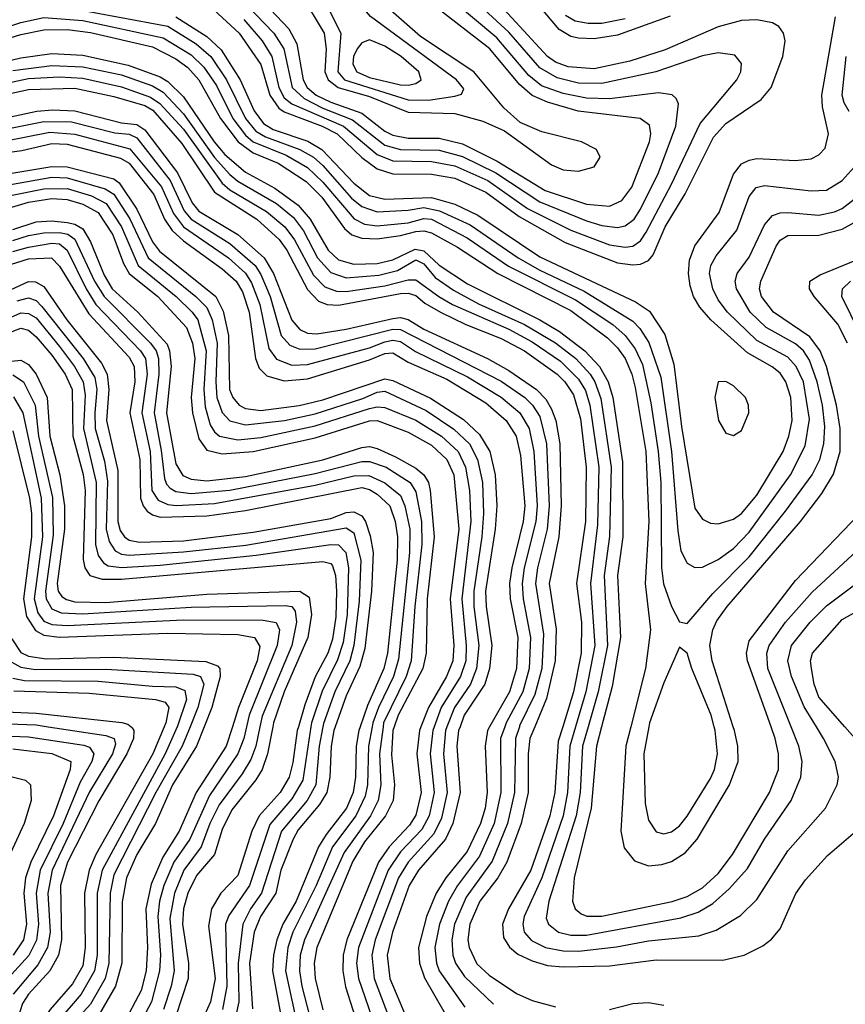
# Model space of a CAD drawing. Header units: inches. Extents: x 990535 to 1117859, y 769386 to 892122.
# Tile 57 of 256: x 1000767 to 1002898, y 869284 to 871825. Entities that reach past the tile are written whole.
import ezdxf

# ---------------------------------------------------------------- set-up
doc = ezdxf.new("R2010")
doc.units = ezdxf.units.IN
doc.header["$MEASUREMENT"] = 0
doc.layers.add('B0806', color=7, linetype='Continuous')
doc.layers.add('B0807', color=7, linetype='Continuous')

msp = doc.modelspace()

# ---------------------------------------------------------------- linework, layer by layer
at = {"layer": 'B0806', "color": 5}
for points, elevation in [([(1001207.2, 870000), (1001187, 869950), (1001118.7, 869830), (1001010, 869617.6), (1001000.5, 869570), (1000997.7, 869390), (1000987.7, 869350), (1000950, 869283.7), (1000895.7, 869224.3), (1000879.5, 869200.5), (1000869.1, 869170), (1000851, 869070), (1000810.7, 868970), (1000796.5, 868890), (1000770, 868837.6), (1000710, 868760.5)], 3160), ([(1001243.2, 870000), (1001223.5, 869950), (1001161.8, 869850), (1001117.6, 869750), (1001070, 869669.9), (1001042.6, 869610), (1001032, 869548), (1001030.5, 869390), (1001015, 869330), (1000970, 869252.8), (1000920.2, 869199.8), (1000905, 869175), (1000883.7, 869070), (1000850.2, 868990), (1000835, 868910), (1000822.7, 868870), (1000790, 868811.8), (1000741.2, 868750)], 3180), ([(1001054.6, 870000), (1001057.5, 869997.5), (1001061.6, 869990), (1001061.4, 869970), (1001044.2, 869930), (1000971.4, 869808.6), (1000890.3, 869650), (1000872.7, 869590), (1000875.6, 869450), (1000867.6, 869410), (1000845.5, 869370), (1000790.3, 869309.7), (1000774.5, 869285.5), (1000750.3, 869210)], 3080), ([(1000840.8, 870000), (1000990, 869977.2), (1001011.5, 869970), (1001014.6, 869954.6), (1001006.7, 869930), (1000947.9, 869832.1), (1000851.4, 869630), (1000840.1, 869570), (1000845.8, 869470), (1000838.7, 869430), (1000814.4, 869385.6), (1000750.5, 869309.5)], 3060), ([(1001316.3, 870000), (1001300.1, 869950), (1001222.6, 869830), (1001178.9, 869730), (1001136.7, 869663.3), (1001106.5, 869593.5), (1001093.2, 869530), (1001097.1, 869430), (1001093.4, 869370), (1001080.9, 869319.1), (1001033.8, 869230), (1000961.3, 869138.7), (1000941.1, 869050), (1000912.5, 868970), (1000904.4, 868910), (1000892.3, 868870), (1000858, 868802), (1000794.8, 868710), (1000781.7, 868678.3), (1000752.5, 868567.5)], 3220), ([(1001352.3, 870000), (1001345.4, 869970), (1001330.6, 869930), (1001257.2, 869822.8), (1001206.2, 869710), (1001165, 869650), (1001139.5, 869590), (1001128.1, 869550), (1001123.6, 869510), (1001130.7, 869410), (1001128.2, 869370), (1001107.3, 869290), (1001075.4, 869230), (1000995.4, 869124.6), (1000952.3, 868990), (1000941.4, 868910), (1000930.4, 868870), (1000897, 868803), (1000825.8, 868694.2), (1000808.1, 868651.9), (1000781.9, 868550), (1000753.3, 868370)], 3240), ([(1001140.4, 870000), (1001110.7, 869930), (1000963.5, 869670), (1000946.4, 869630), (1000934.6, 869570), (1000936.7, 869430), (1000930, 869382.8), (1000903.2, 869336.8), (1000846, 869270), (1000823.8, 869236.2), (1000813.6, 869206.4), (1000792.8, 869090), (1000754.6, 869010)], 3120), ([(1001173.7, 870000), (1001142.8, 869930), (1000980, 869630), (1000966.9, 869570), (1000967.2, 869410), (1000960.6, 869370), (1000926, 869310), (1000863, 869237), (1000848.3, 869211.7), (1000824.2, 869090), (1000782, 868990), (1000772.6, 868927.4), (1000761.8, 868890)], 3140), ([(1001387.2, 870000), (1001376.6, 869950), (1001364.2, 869915.8), (1001341.8, 869878.2), (1001282, 869798), (1001257.9, 869750), (1001235.9, 869690), (1001191.2, 869630), (1001166.6, 869570), (1001154.8, 869505.2), (1001166.4, 869370), (1001158.5, 869330), (1001138.8, 869270)], 3260), ([(1001420.5, 870000), (1001407.2, 869930), (1001392.9, 869890), (1001376.7, 869863.3), (1001314.5, 869785.5), (1001290, 869734.5), (1001269.8, 869670), (1001223.8, 869616.2), (1001201.2, 869570), (1001189.9, 869530), (1001187.1, 869490), (1001202.6, 869390), (1001202.3, 869350), (1001169.1, 869250)], 3280), ([(1001486.5, 870000), (1001483.6, 869990), (1001472.7, 869907.3), (1001462.5, 869870), (1001439.2, 869830), (1001385.7, 869770), (1001366.6, 869730), (1001330, 869616), (1001286.5, 869570), (1001262.2, 869530), (1001255, 869485), (1001271.9, 869350), (1001259.8, 869290), (1001213.1, 869186.9)], 3320), ([(1001519.1, 870000), (1001498.1, 869861.9), (1001470, 869813.9), (1001412.7, 869747.3), (1001360.8, 869590), (1001307.3, 869512.7), (1001298.5, 869490), (1001302, 869330), (1001290.6, 869270)], 3340), ([(1001550.1, 870000), (1001540.3, 869950), (1001531.6, 869850), (1001509, 869810), (1001443.2, 869730), (1001391, 869570), (1001363, 869530), (1001343.2, 869490), (1001330.8, 869390), (1001333.2, 869290), (1001325.1, 869254.9)], 3360), ([(1001581.9, 870000), (1001578.4, 869990), (1001571.1, 869950), (1001568.1, 869870), (1001559.8, 869830), (1001541.1, 869798.9), (1001486.4, 869733.6), (1001472.8, 869710), (1001441.7, 869630), (1001428.1, 869570), (1001388.9, 869510), (1001372.3, 869470), (1001360.3, 869390), (1001368, 869272)], 3380), ([(1001646.2, 870000), (1001642.8, 869990), (1001635.4, 869950), (1001634.3, 869870), (1001628.2, 869830), (1001610.6, 869789.4), (1001558, 869722), (1001538.9, 869690), (1001480.9, 869550), (1001446.5, 869490), (1001431, 869450), (1001422.3, 869410), (1001420.2, 869370), (1001442.1, 869250)], 3420), ([(1001676.9, 870000), (1001667.3, 869950), (1001665.3, 869850), (1001659.3, 869820.7), (1001634.7, 869770), (1001574.9, 869690), (1001532.4, 869590), (1001472.1, 869470), (1001459.1, 869430), (1001453.4, 869370), (1001478.8, 869250)], 3440), ([(1001705.1, 870000), (1001696.4, 869930), (1001699, 869850), (1001692.7, 869810), (1001672.7, 869770), (1001604.4, 869675.6), (1001502, 869450), (1001491.2, 869410), (1001489.5, 869370), (1001495.1, 869330), (1001515.9, 869250)], 3460), ([(1001734, 870000), (1001730.5, 869990), (1001727.3, 869927.3), (1001734.4, 869850), (1001731.3, 869810), (1001711.8, 869770), (1001657.2, 869702.8), (1001626.8, 869653.2), (1001534, 869430), (1001527.4, 869390), (1001529.8, 869350.2), (1001550, 869269.3)], 3480), ([(1001803, 870000), (1001799.2, 869990), (1001792.3, 869930), (1001803.6, 869830), (1001790, 869771.3), (1001773.7, 869746.3), (1001720.7, 869690), (1001693.3, 869650), (1001611.8, 869450), (1001602, 869410), (1001601.1, 869370), (1001608.5, 869328.5), (1001633.1, 869250)], 3520), ([(1001836.9, 870000), (1001833.3, 869990), (1001826.6, 869930), (1001837.3, 869830), (1001824.3, 869770), (1001805.1, 869734.9), (1001750, 869677.2), (1001718.3, 869630), (1001641.9, 869430), (1001636.8, 869390), (1001641.8, 869350), (1001676.6, 869250)], 3540), ([(1001870, 870000), (1001866.2, 869990), (1001861, 869930), (1001870.7, 869830), (1001855.9, 869764.1), (1001836.4, 869723.6), (1001770, 869650.5), (1001745, 869610), (1001685.2, 869450), (1001676.1, 869410), (1001681.8, 869350), (1001720.4, 869250)], 3560), ([(1001903.8, 870000), (1001900.2, 869990), (1001895.5, 869950), (1001904.4, 869830), (1001885, 869750), (1001866.1, 869710), (1001796.4, 869630), (1001772.5, 869590), (1001729.5, 869469.5), (1001715.6, 869410), (1001723, 869350), (1001764.9, 869250)], 3580), ([(1001980.3, 870000), (1001974.6, 869990), (1001968.9, 869950), (1001974.2, 869830), (1001968.8, 869790), (1001956.8, 869750), (1001922.3, 869677.7), (1001867.6, 869610), (1001842, 869570), (1001816.9, 869510), (1001796.8, 869430), (1001799.1, 869390), (1001811.9, 869351.9), (1001884.9, 869224.9)], 3620), ([(1002019.2, 870000), (1002008.7, 869970), (1002009, 869830), (1001991.6, 869750), (1001954, 869666), (1001896.9, 869590), (1001874.1, 869550), (1001850.6, 869490), (1001838.6, 869430), (1001842.9, 869390), (1001850.3, 869370), (1001916.2, 869276.2)], 3640), ([(1002056.9, 870000), (1002046.6, 869970), (1002044.3, 869830), (1002026.2, 869750), (1001986.8, 869653.2), (1001920, 869560), (1001889.5, 869490), (1001882.3, 869450), (1001884.9, 869410), (1001891.9, 869390), (1001915.1, 869355.1), (1001990, 869283.5)], 3660), ([(1002097, 870000), (1002084.4, 869970), (1002079.4, 869930), (1002079.9, 869830), (1002061.8, 869750), (1002024.9, 869650), (1002001.4, 869610), (1001954.9, 869550), (1001928.9, 869490), (1001924.3, 869450), (1001927.1, 869430), (1001947.6, 869387.6), (1001978.7, 869358.7), (1002050, 869311.6), (1002090, 869293.6), (1002150, 869277)], 3680), ([(1002168.8, 870000), (1002157.2, 869962.8), (1002148.1, 869830), (1002135.7, 869770), (1002087, 869630), (1002028.7, 869530), (1002013.6, 869490), (1002016.4, 869456.4), (1002031.1, 869431.1), (1002053.1, 869413.1), (1002090, 869395.5), (1002130, 869384), (1002170, 869379.9), (1002290, 869383), (1002410, 869398.5), (1002582.1, 869397.9), (1002637.4, 869410), (1002685.5, 869434.5), (1002707.9, 869452.1), (1002730, 869478.6), (1002770.3, 869569.7), (1002795.3, 869604.8), (1002852.5, 869667.5), (1002948.6, 869750)], 3720), ([(1002201.8, 870000), (1002186.9, 869950), (1002181.5, 869830), (1002169.9, 869770), (1002115.2, 869610), (1002069, 869510), (1002066.1, 869490), (1002069.7, 869470), (1002087.9, 869447.9), (1002124.4, 869430), (1002170, 869421.7), (1002210, 869421), (1002308, 869432), (1002390, 869447.1), (1002520, 869460), (1002564.9, 869475.1), (1002627.4, 869512.6), (1002670, 869554.3), (1002750, 869679.3), (1002847.5, 869790), (1002877.2, 869850), (1002880.5, 869870), (1002872.3, 869910), (1002842.3, 869970), (1002823.7, 870000)], 3740), ([(1002234.6, 870000), (1002220.1, 869950), (1002214.2, 869830), (1002204, 869770), (1002132.8, 869550), (1002126.3, 869506.3), (1002132.2, 869490), (1002157.7, 869470), (1002190, 869461.8), (1002230, 869461.8), (1002473.6, 869506.4), (1002518.4, 869521.6), (1002556.3, 869543.7), (1002598.8, 869581.2), (1002645.6, 869634.4), (1002690, 869710.1), (1002758.7, 869810), (1002783.1, 869870), (1002786.5, 869910), (1002778.1, 869950), (1002758.3, 870000)], 3760), ([(1002269.1, 870000), (1002255.9, 869950), (1002242.4, 869790), (1002198.8, 869610), (1002194.2, 869550), (1002200.7, 869530), (1002216.8, 869516.8), (1002231.2, 869511.2), (1002270, 869510.7), (1002451.1, 869548.9), (1002490, 869561.8), (1002530, 869584.3), (1002570, 869621.1), (1002606.8, 869670), (1002702.8, 869830), (1002725.7, 869890), (1002726.2, 869930), (1002717.4, 869970), (1002706.6, 870000)], 3780), ([(1002344.5, 870000), (1002331.8, 869950), (1002318.6, 869730), (1002327.1, 869687.1), (1002353.8, 869653.8), (1002390, 869641.3), (1002424.3, 869644.3), (1002450, 869652), (1002485.2, 869674.8), (1002515.7, 869710), (1002599.4, 869850), (1002621.5, 869910), (1002620.8, 869950), (1002612, 869990), (1002608.8, 870000)], 3820), ([(1002391.3, 870000), (1002377.9, 869930), (1002381.9, 869801.9), (1002390, 869758.7), (1002410, 869728.8), (1002430, 869723.8), (1002450, 869728.6), (1002470, 869744.3), (1002490, 869769.1), (1002550, 869866.2), (1002561, 869890), (1002568.5, 869930), (1002562.7, 869990), (1002560, 870000)], 3840), ([(1002930, 869963.1), (1002897.3, 870000)], 3720), ([(1000678.4, 869978.4), (1000790, 869973.9), (1000932.5, 869952.5), (1000947.4, 869947.4), (1000958.7, 869930), (1000953.5, 869910), (1000923.1, 869856.9), (1000879.5, 869750), (1000820.1, 869630), (1000809.4, 869570), (1000815.5, 869490), (1000810.9, 869449.1), (1000790.6, 869409.4), (1000736.3, 869350)], 3040), ([(1000750, 869943.2), (1000850, 869931.1), (1000899.2, 869910), (1000897.4, 869890), (1000854.9, 869770), (1000795.7, 869650), (1000782.6, 869610), (1000778.2, 869570), (1000784.8, 869490), (1000776.9, 869450), (1000750.2, 869410)], 3020), ([(1000734.5, 869874.5), (1000782.2, 869862.2), (1000794.8, 869850), (1000796.5, 869810), (1000778.5, 869750), (1000713.4, 869610)], 2980), ([(1002290, 869269.8), (1002350, 869285.3), (1002390, 869288.6), (1002430, 869281)], 3680)]:
    msp.add_lwpolyline(points, dxfattribs=dict(at, elevation=elevation))
at = {"layer": 'B0807', "color": 5}
for points, elevation in [([(1001337.5, 872042.2), (1001355.1, 872035.1), (1001438.9, 871990), (1001543.6, 871943.6), (1001549.6, 871929.6), (1001555.5, 871870), (1001596, 871790), (1001588.8, 871690), (1001605.5, 871670), (1001770, 871618.4), (1001822.6, 871617.4), (1001890, 871627.3), (1001907.6, 871632.4), (1001913.5, 871646.5), (1001895.1, 871670), (1001672.7, 871832.7), (1001610, 871906.7), (1001561.6, 871941.6), (1001562.9, 872017.1), (1001556.1, 872110), (1001550.3, 872132.9)], 4040), ([(1002446, 871834), (1002310, 871785.1), (1002250, 871775.8), (1002210, 871777.2), (1002190, 871781.7), (1002159.8, 871799.8), (1002010, 871978.2)], 3880), ([(1001268.5, 871850), (1001333.7, 871790), (1001389.5, 871709.5), (1001412.7, 871630), (1001436.3, 871596.3), (1001450, 871586.7), (1001547.8, 871550), (1001586.6, 871530), (1001650, 871469), (1001690, 871440), (1001730, 871426.6), (1001830, 871425.9), (1001890, 871415.6), (1001970, 871380), (1002056.8, 871316.8), (1002175.1, 871250), (1002310, 871197.7), (1002350, 871192.1), (1002370, 871194.1), (1002390, 871203.2), (1002402.1, 871217.9), (1002433.4, 871290), (1002485, 871375), (1002558.4, 871521.6), (1002590, 871557), (1002681.4, 871618.6), (1002706.7, 871650), (1002737.3, 871730), (1002742.9, 871770), (1002739, 871790), (1002727, 871807), (1002710, 871817), (1002670, 871824.6), (1002630, 871822.5), (1002570, 871806.6), (1002433.2, 871746.8), (1002342.2, 871717.8), (1002250, 871698), (1002183.2, 871703.2), (1002150, 871715.4), (1002129.7, 871730), (1001945.8, 871930)], 3920), ([(1001328.7, 871888.7), (1001423.6, 871790), (1001449.3, 871749.3), (1001470.4, 871650), (1001501.6, 871621.6), (1001550, 871596.6), (1001626.3, 871566.3), (1001710, 871500.9), (1001750, 871489.4), (1001850, 871488.2), (1001910, 871472), (1001996.5, 871430), (1002110, 871355), (1002230, 871305.5), (1002270, 871294), (1002310, 871288.7), (1002330, 871292.4), (1002352.9, 871310), (1002370, 871335.5), (1002416.3, 871430), (1002460.7, 871550), (1002467.7, 871607.7), (1002461.7, 871621.7), (1002451.2, 871631.2), (1002415.9, 871635.9), (1002290, 871620.9), (1002230, 871622), (1002170, 871634.1), (1002114.4, 871654.4), (1002081.2, 871681.2), (1001998.4, 871778.4), (1001810, 871936.1)], 3960), ([(1001364.9, 871904.9), (1001461.6, 871801.6), (1001482.7, 871762.7), (1001498.6, 871670), (1001508.9, 871650), (1001532.8, 871630), (1001570, 871612), (1001650, 871583.4), (1001710, 871537.4), (1001730, 871527.1), (1001770, 871519.3), (1001850, 871519.2), (1001910, 871504.7), (1001999.4, 871459.4), (1002123.7, 871383.7), (1002230, 871348.5), (1002290, 871343.9), (1002321.7, 871358.3), (1002347.3, 871392.7), (1002393.2, 871510), (1002396.7, 871530), (1002392.7, 871552.7), (1002368.4, 871570), (1002209.1, 871589.1), (1002130, 871611.9), (1002090, 871629.6), (1002057.6, 871657.6), (1001981, 871750), (1001839.3, 871859.3)], 3980), ([(1001492.2, 871892.2), (1001553, 871790), (1001558.7, 871750), (1001555.3, 871690), (1001563.5, 871670), (1001589.1, 871650), (1001670, 871626.7), (1001770, 871586.3), (1001890, 871582.8), (1001963, 871563), (1002018.3, 871538.3), (1002139.5, 871450), (1002170, 871437.2), (1002210, 871433.5), (1002250, 871445.4), (1002265.1, 871470), (1002255.8, 871490), (1002217.4, 871510), (1002115.2, 871535.2), (1002059.1, 871559.1), (1002017.1, 871597.1), (1001939.1, 871690), (1001801.9, 871781.9), (1001690, 871880.7)], 4020), ([(1000890, 871856.1), (1001150, 871807.9), (1001222.5, 871762.5), (1001260.3, 871730), (1001301.5, 871670), (1001350.5, 871570), (1001377.1, 871537.1), (1001402.1, 871522.1), (1001490.2, 871490.2), (1001525.4, 871470), (1001550, 871448.1), (1001623.8, 871363.8), (1001650, 871342.5), (1001690, 871329.3), (1001770, 871333), (1001810, 871339.9), (1001851.1, 871331.1), (1001930, 871295), (1002054, 871210), (1002110, 871178), (1002224, 871124), (1002350, 871047.1), (1002368, 871028), (1002391.3, 870991.3), (1002422.1, 870902.1), (1002449.3, 870710), (1002465.6, 870505.6), (1002473.8, 870453.8), (1002490, 870422), (1002510, 870410.7), (1002530, 870412.2), (1002570, 870431.3), (1002610, 870460.4), (1002650, 870502.1), (1002756.4, 870650), (1002794.6, 870725.4), (1002806.1, 870793.9), (1002790.2, 870889.8), (1002771.5, 870930), (1002750, 870953.8), (1002670, 870997), (1002593.9, 871070), (1002570, 871102.1), (1002556, 871130), (1002547.9, 871170), (1002551, 871190), (1002564.7, 871215.3), (1002618.5, 871281.5), (1002650, 871368.4), (1002668.6, 871391.4), (1002690, 871397.2), (1002810, 871383.4), (1002850, 871384.9), (1002890, 871410.1), (1002944.4, 871470)], 3860), ([(1001345.4, 871825.4), (1001393.2, 871770), (1001418.2, 871730), (1001436, 871650), (1001450, 871622.8), (1001470, 871608.1), (1001603, 871550), (1001690, 871477), (1001730, 871460.5), (1001830, 871458.8), (1001890, 871447.8), (1001975.9, 871410), (1002077.7, 871337.7), (1002190, 871281.4), (1002290, 871244.1), (1002330, 871238.1), (1002350, 871240.7), (1002370, 871254), (1002383.9, 871276.1), (1002450, 871400.1), (1002523.5, 871556.5), (1002618.5, 871670), (1002628.5, 871690), (1002630, 871711.6), (1002613.4, 871733.4), (1002570, 871739.2), (1002530, 871731.3), (1002409.5, 871690.5), (1002270, 871659.9), (1002210, 871660.9), (1002154.4, 871674.4), (1002110, 871700.9), (1002030, 871793), (1001966.8, 871850)], 3940), ([(1000550, 871743.7), (1000770, 871817.3), (1000829.3, 871830.7), (1000930, 871822.7), (1001137.9, 871777.9), (1001210, 871734.2), (1001242.5, 871702.5), (1001275.3, 871655.3), (1001317.3, 871570), (1001350, 871526.5), (1001370, 871509.5), (1001455.3, 871475.3), (1001510, 871443.7), (1001550, 871405.8), (1001631, 871311), (1001657.3, 871297.3), (1001690, 871292.6), (1001770, 871300.7), (1001810, 871312), (1001830.1, 871310.1), (1001921.9, 871261.9), (1002028.8, 871188.8), (1002202, 871102), (1002297.8, 871037.8), (1002330.1, 871010), (1002355.6, 870975.6), (1002374.8, 870934.8), (1002396.3, 870836.3), (1002415, 870710), (1002421.7, 870630), (1002423.8, 870410), (1002428.9, 870368.9), (1002450, 870310.2), (1002470, 870270.3), (1002490, 870266), (1002556.2, 870343.8), (1002650, 870438.4), (1002743.5, 870556.5), (1002812.4, 870650), (1002832.2, 870690), (1002842.4, 870730), (1002845.1, 870774.9), (1002839.5, 870830), (1002826, 870890), (1002805.8, 870945.8), (1002790.1, 870970.1), (1002770, 870988.5), (1002693.9, 871030), (1002652.8, 871070), (1002617.2, 871130), (1002614, 871150), (1002618.9, 871170), (1002650, 871211.8), (1002690, 871295), (1002710, 871319.3), (1002730, 871326.4), (1002750, 871326.8), (1002830, 871320.6), (1002870, 871328.7), (1002890, 871337.7), (1003020.9, 871439.1)], 3840), ([(1001170, 871832.6), (1001250, 871781.3), (1001287.4, 871747.4), (1001336.4, 871670), (1001372.6, 871590), (1001396.7, 871556.7), (1001421.6, 871541.6), (1001511, 871511), (1001547.3, 871490), (1001630, 871403), (1001670, 871371.4), (1001710, 871361.6), (1001830, 871365.8), (1001890, 871349), (1001950, 871320.3), (1002110, 871212.7), (1002356.7, 871096.7), (1002392.9, 871072.9), (1002432.3, 871012.3), (1002456, 870936), (1002475.1, 870775.1), (1002510, 870564.1), (1002530, 870535.9), (1002550, 870525.5), (1002570, 870523.4), (1002610, 870535.5), (1002630, 870550.1), (1002670, 870597.5), (1002737.8, 870710), (1002752.7, 870750), (1002760.7, 870790), (1002758, 870850), (1002745.1, 870890), (1002730, 870912.2), (1002709.1, 870929.1), (1002645.4, 870965.4), (1002551.2, 871050), (1002522.5, 871082.5), (1002506.8, 871110), (1002497.9, 871137.9), (1002493.2, 871170), (1002496, 871204), (1002510, 871241.2), (1002572.6, 871327.4), (1002610, 871426.4), (1002630, 871452.7), (1002650, 871462.7), (1002670, 871466.2), (1002770, 871461.4), (1002810, 871465.9), (1002830, 871475.7), (1002846.4, 871493.6), (1002855.1, 871530), (1002839.7, 871599.7), (1002837.6, 871630), (1002872.6, 871832.6)], 3880), ([(1002330, 871826.7), (1002270, 871814.7), (1002234.7, 871814.7), (1002201.4, 871821.4), (1002175.7, 871835.7)], 3860), ([(1000550, 871717.7), (1000770, 871786.6), (1000830, 871798.9), (1000890, 871799.5), (1000950, 871791.7), (1001110, 871754.6), (1001170, 871724.2), (1001201.1, 871701.1), (1001229.9, 871669.9), (1001285.4, 871570), (1001331.6, 871510), (1001370, 871481.1), (1001434.2, 871454.2), (1001507, 871407), (1001546.8, 871366.8), (1001605.8, 871285.8), (1001624.8, 871270), (1001650, 871260.8), (1001690, 871259.2), (1001750, 871267.5), (1001790, 871278.2), (1001810, 871279.9), (1001830, 871274.7), (1001897.7, 871237.7), (1002001.1, 871170), (1002190, 871073.9), (1002284.1, 871004.1), (1002310, 870978.3), (1002329.8, 870950), (1002347.3, 870910), (1002355.9, 870875.9), (1002383.1, 870710), (1002391.2, 870530), (1002381.6, 870370), (1002395.3, 870250), (1002382.6, 870150), (1002344.5, 870000)], 3820), ([(1000670, 871702.6), (1000770, 871726.1), (1000850, 871737.3), (1000930, 871733.7), (1001047.7, 871707.7), (1001130, 871677.1), (1001150, 871665.2), (1001190, 871625.7), (1001269.6, 871509.6), (1001296.8, 871476.9), (1001350, 871431.2), (1001426, 871390), (1001486.1, 871346.1), (1001517.2, 871310), (1001563.2, 871230), (1001590, 871204.9), (1001630, 871194.1), (1001690, 871195.7), (1001730, 871205.2), (1001787.7, 871232.3), (1001810, 871228.2), (1001850, 871191.5), (1001923, 871143), (1002109.7, 871050), (1002160.3, 871020.3), (1002225.6, 870970), (1002264.2, 870930), (1002286.5, 870890), (1002298, 870850), (1002323.5, 870683.5), (1002324, 870490), (1002309.9, 870389.9), (1002317.7, 870230), (1002296.6, 870103.4), (1002269.1, 870000)], 3780), ([(1002907.8, 871587.8), (1002895.2, 871610), (1002890.4, 871630.4), (1002900.3, 871730)], 3860), ([(1000750, 871693.6), (1000850, 871706.3), (1000930, 871703.4), (1001030, 871682.3), (1001110, 871653.8), (1001137.7, 871637.7), (1001190, 871582.1), (1001270, 871469.6), (1001310, 871425.5), (1001330, 871408.4), (1001430, 871350.4), (1001474, 871314), (1001499.7, 871279.7), (1001536, 871210), (1001570, 871172), (1001610, 871159), (1001694.2, 871165.8), (1001742.3, 871177.7), (1001790, 871204.9), (1001810, 871194.5), (1001839.8, 871159.8), (1001886.8, 871126.8), (1001951.1, 871091.1), (1002070, 871038.4), (1002150, 870991.1), (1002202.3, 870950), (1002239.6, 870910), (1002252.1, 870890), (1002267.1, 870847.1), (1002293.9, 870670), (1002289.2, 870490.8), (1002276.1, 870390), (1002284.1, 870210), (1002260.7, 870090), (1002234.6, 870000)], 3760), ([(1000679.9, 871650), (1000790, 871673.1), (1000870, 871677.4), (1000930, 871674.3), (1001030, 871651.8), (1001105.1, 871625.1), (1001128.8, 871608.8), (1001190, 871542.2), (1001290, 871403.1), (1001310, 871385.8), (1001404.4, 871330), (1001452, 871290), (1001476.7, 871256.7), (1001525.8, 871165.8), (1001555.3, 871135.3), (1001584.6, 871124.6), (1001610, 871123.5), (1001710, 871138.1), (1001770, 871153.4), (1001790, 871153.3), (1001848.8, 871110), (1001884.1, 871090), (1002030, 871025.9), (1002090, 870993.5), (1002163.2, 870943.2), (1002210, 870896.7), (1002227.4, 870867.4), (1002239.2, 870830), (1002262.3, 870670), (1002258.6, 870521.4), (1002240.7, 870370), (1002251.4, 870210), (1002228.6, 870090), (1002201.8, 870000)], 3740), ([(1000690, 871623.1), (1000790, 871644.3), (1000910, 871648.4), (1001010, 871626.9), (1001090, 871603.1), (1001111.2, 871591.2), (1001185.7, 871505.7), (1001270, 871379.6), (1001379, 871310), (1001437.4, 871257.4), (1001456.8, 871230), (1001510, 871128.7), (1001538.6, 871098.6), (1001560.7, 871090), (1001590, 871088), (1001750, 871118), (1001770, 871119.3), (1001790, 871113.2), (1001813, 871093), (1001853.5, 871070), (1001918.5, 871038.5), (1002010, 871002.4), (1002070.3, 870970), (1002154.5, 870910), (1002174.6, 870890), (1002196.6, 870856.6), (1002214.4, 870794.4), (1002229.7, 870670), (1002227.6, 870530), (1002204.5, 870370), (1002217.1, 870270), (1002216.6, 870190), (1002196.9, 870090), (1002168.8, 870000)], 3720), ([(1000662.9, 871557.1), (1000811.5, 871588.5), (1000851.9, 871591.9), (1000910, 871589.4), (1001030, 871558.8), (1001070, 871554.5), (1001090, 871540.7), (1001174.4, 871430), (1001212.5, 871352.5), (1001230, 871330.5), (1001330.4, 871270.4), (1001398, 871210), (1001422, 871170), (1001469.3, 871049.3), (1001490, 871025.4), (1001510, 871016.1), (1001534.3, 871014.3), (1001610, 871026.4), (1001730, 871053.7), (1001750, 871056), (1001770, 871050.7), (1001810, 871026.3), (1001974.9, 870950), (1002030, 870919.8), (1002101.2, 870870), (1002125, 870845), (1002139.9, 870819.9), (1002150.7, 870790), (1002161.2, 870730), (1002165.2, 870570), (1002158.5, 870490), (1002134.3, 870370), (1002151.6, 870251.6), (1002149.7, 870170), (1002127.4, 870072.6), (1002097, 870000)], 3680), ([(1000670, 871530), (1000830, 871562.2), (1000900.9, 871560.9), (1001012.8, 871532.8), (1001050, 871529.2), (1001070, 871520), (1001155.4, 871410), (1001191.5, 871331.5), (1001209.5, 871310), (1001310, 871247), (1001375, 871190), (1001390, 871166.9), (1001413.6, 871110), (1001442.3, 871010), (1001464.6, 870984.6), (1001490, 870974.5), (1001530, 870975.3), (1001730, 871025.8), (1001750, 871025.4), (1002010, 870892.3), (1002071.1, 870850), (1002091.2, 870830), (1002110, 870800.5), (1002127.4, 870730), (1002134.1, 870570), (1002128.9, 870510), (1002104, 870410), (1002098.6, 870370), (1002118.9, 870238.9), (1002115, 870150), (1002097.2, 870082.8), (1002057.7, 870002.3), (1002056.9, 870000)], 3660), ([(1000670, 871500.5), (1000845.4, 871534.6), (1000910, 871529.6), (1001051.7, 871491.7), (1001133.6, 871393.6), (1001164.3, 871324.3), (1001190, 871290), (1001306.5, 871210), (1001350, 871171), (1001366, 871146), (1001386.7, 871090), (1001410, 870976.2), (1001430, 870948.3), (1001470, 870933.6), (1001510, 870934.8), (1001670, 870978), (1001710, 870993.3), (1001730, 870997.4), (1001750, 870994.2), (1001788.5, 870968.5), (1001923.3, 870903.3), (1002010, 870850.7), (1002058.3, 870810), (1002082.4, 870770), (1002094.4, 870710), (1002102.9, 870570), (1002099.8, 870530), (1002069.5, 870410), (1002064.2, 870370), (1002066.9, 870330), (1002086, 870230), (1002082.6, 870150), (1002066.2, 870090), (1002022.7, 870010), (1002019.2, 870000)], 3640), ([(1000690, 871476.1), (1000772.4, 871487.6), (1000850, 871505.2), (1000890, 871503.2), (1001027.6, 871467.6), (1001050, 871454.7), (1001113.4, 871373.4), (1001141.3, 871310), (1001160.9, 871280.9), (1001190, 871253.8), (1001290, 871182.2), (1001326.4, 871150), (1001342.6, 871122.6), (1001359.7, 871070), (1001375.9, 870950), (1001385.5, 870925.5), (1001405.3, 870905.3), (1001450, 870893.1), (1001510, 870897.9), (1001670, 870946.7), (1001710, 870963.5), (1001730, 870964.7), (1001770, 870940.5), (1001870, 870897.4), (1001970, 870836.2), (1002023.2, 870790), (1002048.3, 870750), (1002059.6, 870699.6), (1002071.2, 870570), (1002066.6, 870530), (1002037.2, 870410), (1002031.8, 870370), (1002033.2, 870330), (1002052.7, 870230), (1002049.2, 870150), (1002031.3, 870090), (1001980.3, 870000)], 3620), ([(1000710, 871422.6), (1000850, 871446.3), (1000890, 871445), (1001010, 871414.1), (1001023.7, 871403.7), (1001070, 871335.8), (1001110, 871251.9), (1001127.8, 871227.8), (1001273.6, 871110), (1001292.9, 871072.9), (1001306.5, 871010), (1001309.1, 870870), (1001317.1, 870850), (1001333.7, 870830), (1001350, 870821.6), (1001390, 870816.6), (1001488.9, 870828.9), (1001550, 870843.9), (1001710, 870898.2), (1001730, 870893.7), (1001827.8, 870847.8), (1001912.8, 870792.8), (1001954.4, 870754.4), (1001980.6, 870710), (1001994.3, 870650), (1001998.9, 870570), (1001994.7, 870510), (1001969.6, 870350), (1001971, 870310), (1001985.6, 870210), (1001980.1, 870150), (1001968.2, 870110), (1001914.6, 870030), (1001903.8, 870000)], 3580), ([(1000724.3, 871395.7), (1000850, 871418), (1000890, 871416.9), (1000988.1, 871388.1), (1001010, 871374.5), (1001051.2, 871311.2), (1001098.9, 871210), (1001221.9, 871110), (1001250, 871081.9), (1001264.1, 871050), (1001277.4, 870990), (1001273.2, 870890), (1001276.5, 870850), (1001290, 870810.6), (1001309.7, 870789.7), (1001350, 870778.9), (1001450.6, 870790), (1001530, 870807.4), (1001652.9, 870847.1), (1001690, 870863.3), (1001710, 870865.9), (1001816, 870816), (1001888.2, 870768.2), (1001928.2, 870730), (1001948.9, 870690), (1001961.4, 870630), (1001964, 870550), (1001960.2, 870490), (1001939.1, 870350), (1001939.4, 870310), (1001952, 870210), (1001946.6, 870150), (1001931, 870110), (1001889.2, 870050), (1001870, 870000)], 3560), ([(1000748.3, 871371.7), (1000830, 871388.3), (1000890, 871388.9), (1000952.9, 871370), (1000990.5, 871350.5), (1001030.2, 871290), (1001073.3, 871190), (1001170.8, 871110), (1001212.5, 871070), (1001226.7, 871050), (1001248.6, 870970), (1001242.2, 870870), (1001245.7, 870825.7), (1001259.3, 870779.3), (1001270, 870760.8), (1001283, 870750), (1001330, 870740.4), (1001390, 870746.8), (1001530, 870776.8), (1001670, 870821.2), (1001690, 870826), (1001710, 870824.2), (1001790, 870791.2), (1001856.1, 870750), (1001898.6, 870710), (1001917.9, 870670), (1001928.2, 870610), (1001931.8, 870530), (1001908.5, 870330), (1001919.6, 870210), (1001918.4, 870170), (1001905.2, 870130), (1001855.2, 870050), (1001836.9, 870000)], 3540), ([(1000730, 871336), (1000790, 871354.2), (1000850, 871363.1), (1000890, 871360.8), (1000930, 871348.8), (1000970, 871327.5), (1001007.5, 871270), (1001035.3, 871195.3), (1001050, 871170), (1001123.9, 871110), (1001197.7, 871030), (1001213.1, 870990), (1001219.3, 870950), (1001210, 870850), (1001213.2, 870810), (1001230, 870743.3), (1001250, 870713.9), (1001290, 870704.3), (1001370, 870710.7), (1001530, 870745.7), (1001670, 870789.4), (1001690, 870790), (1001770, 870760), (1001830, 870726.4), (1001870.1, 870690.1), (1001887.6, 870650), (1001900.9, 870510), (1001878.6, 870330), (1001887.6, 870210), (1001885.4, 870170), (1001869.1, 870130), (1001822.1, 870050), (1001803, 870000)], 3520), ([(1002608.8, 870000), (1002554.3, 870170), (1002549, 870210), (1002556.4, 870250), (1002567, 870273), (1002593.1, 870310), (1002782.9, 870530), (1002837.9, 870602.1), (1002868.1, 870651.9), (1002885.2, 870710), (1002885.3, 870770), (1002875.5, 870830), (1002849.4, 870929.4), (1002833.3, 870970), (1002806.6, 871006.6), (1002713.1, 871070), (1002682.2, 871110), (1002677.1, 871130), (1002679.9, 871150), (1002720.1, 871239.9), (1002730, 871255.9), (1002750, 871267.7), (1002830, 871268.5), (1002890, 871284.2), (1003010, 871350.1)], 3820), ([(1000750, 871283.7), (1000810, 871303), (1000850, 871305.3), (1000890, 871301.5), (1000910, 871297.3), (1000930, 871285), (1000950, 871251.2), (1000985.1, 871165.1), (1001006.3, 871130), (1001071.9, 871070), (1001147.8, 870987.8), (1001154.3, 870970), (1001158.2, 870930), (1001145.9, 870810), (1001170, 870678.7), (1001188.3, 870648.3), (1001210, 870639), (1001250, 870634.7), (1001350, 870646.2), (1001550, 870688.7), (1001650, 870721.1), (1001670, 870723), (1001690, 870718.5), (1001737, 870697), (1001790, 870667.1), (1001810.7, 870650), (1001822.1, 870630), (1001827, 870610), (1001837.2, 870490), (1001818.8, 870330), (1001816.8, 870190), (1001807.4, 870150), (1001744.3, 870030), (1001734, 870000)], 3480), ([(1000750, 871255), (1000790, 871268.1), (1000830, 871275.1), (1000870, 871275.3), (1000891.4, 871271.4), (1000910, 871258.4), (1000960.7, 871150), (1000985.1, 871110), (1001104.8, 870990), (1001119.7, 870970), (1001125.8, 870950), (1001126.8, 870910), (1001114.6, 870810), (1001132.8, 870712.8), (1001140.8, 870640.8), (1001145.8, 870625.8), (1001155.3, 870615.3), (1001170, 870607.5), (1001210, 870601.9), (1001310, 870610.3), (1001530, 870653.8), (1001650, 870684.5), (1001670, 870684.7), (1001713.2, 870670), (1001774.9, 870630), (1001790, 870606.6), (1001804.1, 870530), (1001805.6, 870470), (1001787.2, 870310), (1001778, 870170), (1001765, 870130), (1001706.4, 870010), (1001705.1, 870000)], 3460), ([(1000750, 871226.2), (1000790, 871237.9), (1000850, 871247.8), (1000870, 871246), (1000890, 871230.3), (1000938.8, 871130), (1000963.6, 871090), (1001079.4, 870970), (1001091.8, 870950), (1001096.4, 870910), (1001082.9, 870810), (1001104, 870710), (1001108.4, 870610), (1001124.5, 870584.5), (1001150, 870573.5), (1001171, 870571), (1001270, 870576), (1001530, 870623.6), (1001630, 870647.6), (1001668.3, 870648.3), (1001709.6, 870629.6), (1001750, 870596.6), (1001761.6, 870570), (1001773.9, 870510), (1001773.8, 870450), (1001745.4, 870174.6), (1001732.5, 870130), (1001693, 870050), (1001678.8, 870010), (1001676.9, 870000)], 3440), ([(1000730, 871188.9), (1000790, 871207.5), (1000849.8, 871209.8), (1000870, 871188.5), (1000945.9, 871065.9), (1001050, 870954.2), (1001062.5, 870930), (1001064.4, 870890), (1001051.7, 870810), (1001077.2, 870690), (1001079, 870590), (1001086, 870570), (1001096.7, 870556.7), (1001110, 870546.9), (1001130, 870540.8), (1001250, 870544), (1001350, 870558.2), (1001650, 870617.2), (1001670, 870612.4), (1001690, 870600.2), (1001722.4, 870570), (1001736.8, 870530), (1001742.7, 870490), (1001742, 870430), (1001716.6, 870190), (1001707.5, 870150), (1001664.9, 870055.1), (1001646.2, 870000)], 3420), ([(1002904, 870990), (1002879, 871039), (1002817.6, 871110), (1002805.6, 871130), (1002806.3, 871150), (1002833.4, 871166.6), (1002930, 871206.3)], 3780), ([(1000653.3, 871086.7), (1000790, 871149.3), (1000808.2, 871148.2), (1000830, 871135.9), (1000888.6, 871050), (1000978.4, 870938.4), (1000993.5, 870910), (1000997.5, 870870), (1000991.1, 870790), (1001021, 870661), (1001020.3, 870530), (1001026.8, 870506.8), (1001038.2, 870490), (1001050, 870481.6), (1001076.6, 870476.6), (1001190, 870479.5), (1001370, 870501.8), (1001570, 870537.3), (1001610, 870553.2), (1001630, 870554.6), (1001650, 870544.4), (1001659.5, 870530), (1001672.3, 870492.3), (1001679.3, 870450), (1001675.2, 870350), (1001658.1, 870201.9), (1001644.9, 870155.1), (1001610, 870080.1), (1001581.9, 870000)], 3380), ([(1002936, 871016), (1002889.5, 871110), (1002890.8, 871130), (1002911.8, 871150)], 3760), ([(1000760.8, 871099.2), (1000790, 871106.9), (1000810, 871100), (1000824.5, 871084.5), (1000931.4, 870950), (1000961.3, 870901.3), (1000966.8, 870870), (1000961.1, 870810), (1000962.5, 870770), (1000985.8, 870685.8), (1000994.1, 870634.1), (1000990.2, 870510), (1000998, 870478), (1001013.8, 870453.8), (1001030, 870445.2), (1001050, 870442.6), (1001190, 870451.5), (1001351, 870469), (1001610, 870513.1), (1001630, 870500.8), (1001647.8, 870430), (1001643.9, 870323.9), (1001630, 870210), (1001619, 870170), (1001581.1, 870090), (1001551.8, 870008.2), (1001550.1, 870000)], 3360), ([(1000670, 871023.6), (1000770, 871068), (1000790, 871066.8), (1000810, 871055), (1000870, 870981.4), (1000908.7, 870930), (1000931.4, 870890), (1000936.1, 870856.1), (1000931.7, 870770), (1000964.7, 870630), (1000963.1, 870470), (1000970, 870442), (1000983.2, 870423.2), (1000995.6, 870415.6), (1001030, 870410.8), (1001130, 870417.3), (1001377.4, 870442.6), (1001570.2, 870470.2), (1001590, 870469.5), (1001608.9, 870450), (1001616, 870410), (1001612.8, 870290), (1001602.2, 870217.8), (1001587.7, 870172.3), (1001548.2, 870091.8), (1001520.7, 870010), (1001519.1, 870000)], 3340), ([(1000684.4, 870995.6), (1000770, 871028.7), (1000790, 871023.2), (1000810, 871006.4), (1000850, 870959.1), (1000884.3, 870910), (1000902.8, 870870), (1000904.1, 870750), (1000930.7, 870650.7), (1000936.7, 870610), (1000931.3, 870431.3), (1000935, 870410), (1000948, 870390), (1000980.5, 870380.5), (1001030, 870380.8), (1001550, 870426.5), (1001570, 870421.7), (1001575, 870415), (1001582, 870390), (1001585, 870350), (1001583.7, 870283.7), (1001574.4, 870225.6), (1001562.4, 870190), (1001530, 870129.1), (1001503.4, 870056.6), (1001486.5, 870000)], 3320), ([(1000730, 870941.5), (1000770, 870946.5), (1000790, 870935), (1000809.4, 870910), (1000838.4, 870850), (1000845.2, 870750), (1000870.5, 870650), (1000882.9, 870570), (1000882.6, 870510), (1000864.3, 870370), (1000866.7, 870350), (1000876.1, 870336.1), (1000888, 870328), (1000910, 870322.4), (1000990, 870320.4), (1001250, 870341.8), (1001490, 870350.2), (1001514.2, 870334.2), (1001520.3, 870290), (1001511.1, 870230), (1001449.5, 870090), (1001422.4, 870010), (1001420.5, 870000)], 3280), ([(1000750, 870908.5), (1000777, 870890), (1000807.3, 870830), (1000816.1, 870750), (1000851.8, 870591.8), (1000854, 870494), (1000833.6, 870350), (1000835.7, 870330), (1000850, 870304.6), (1000874.1, 870294.1), (1000930, 870291.2), (1001210, 870308.6), (1001452.8, 870312.8), (1001470, 870310), (1001478.2, 870298.2), (1001481.5, 870270), (1001469.3, 870210), (1001393, 870027.1), (1001387.2, 870000)], 3260), ([(1000751.5, 870851.5), (1000775, 870810), (1000822.9, 870590), (1000825.8, 870490), (1000805, 870330), (1000813.8, 870293.8), (1000830, 870272.7), (1000850, 870263.8), (1000890, 870261.3), (1001190, 870275.8), (1001395.3, 870275.3), (1001429, 870269), (1001438.2, 870250), (1001431.8, 870210), (1001359.2, 870030), (1001352.3, 870000)], 3240), ([(1000750, 870763.5), (1000792.5, 870590), (1000797.6, 870550), (1000797.4, 870490), (1000777.3, 870330), (1000784.8, 870284.8), (1000808, 870248), (1000830, 870236.3), (1000870, 870231.5), (1001150, 870241.8), (1001330, 870238.1), (1001373, 870230), (1001387.1, 870207.1), (1001379.8, 870170), (1001332.4, 870050), (1001316.3, 870000)], 3220), ([(1002706.6, 870000), (1002645.6, 870170), (1002643, 870190), (1002650, 870221.6), (1002770, 870377.4), (1002954.8, 870570)], 3780), ([(1002758.3, 870000), (1002698.7, 870150), (1002695.6, 870190), (1002701.9, 870210), (1002743.9, 870270), (1002812.3, 870347.7), (1002950, 870474.5)], 3760), ([(1000221.7, 870000), (1000216.8, 870083.2), (1000224.4, 870135.6), (1000244.6, 870155.4), (1000300.5, 870179.5), (1000330, 870208.9), (1000392.4, 870347.6), (1000408.1, 870371.9), (1000440.6, 870390), (1000550, 870429.6), (1000570, 870425), (1000578, 870410), (1000595, 870290), (1000624.7, 870170), (1000650, 870096.4), (1000676, 870056), (1000690, 870045), (1000710, 870038.9), (1000810, 870035), (1001031.3, 870011.3), (1001046.7, 870006.7), (1001054.6, 870000)], 3080), ([(1002823.7, 870000), (1002791.7, 870051.7), (1002759.4, 870130), (1002749.9, 870170), (1002759.1, 870210), (1002807.6, 870270), (1002850, 870312.3), (1002990, 870416.6)], 3740), ([(1000249.6, 870000), (1000246.7, 870070), (1000258.2, 870110), (1000274.6, 870125.4), (1000325.3, 870154.7), (1000350, 870179.5), (1000368.2, 870211.8), (1000398.5, 870290), (1000430, 870338.7), (1000450, 870354.1), (1000483.2, 870370), (1000530, 870379.9), (1000544, 870370), (1000550, 870356), (1000573.6, 870250), (1000616, 870110), (1000643, 870050), (1000663, 870023), (1000690, 870009.4), (1000810, 870004.7), (1000840.8, 870000)], 3060), ([(1002897.3, 870000), (1002830, 870076.1), (1002817.6, 870110), (1002810.9, 870150), (1002808.7, 870170), (1002813.6, 870190), (1002890, 870276.7), (1002990, 870333)], 3720), ([(1000746.8, 870226.8), (1000770, 870191.7), (1000790, 870182.2), (1000835.4, 870175.4), (1001010, 870179.5), (1001248.1, 870168.1), (1001277.5, 870157.5), (1001283.9, 870150), (1001285, 870130), (1001262.8, 870050), (1001243.2, 870000)], 3180), ([(1002560, 870000), (1002551.9, 870030), (1002501.8, 870150), (1002490, 870189.6), (1002470, 870205.1), (1002430, 870113.3), (1002393.2, 870010), (1002391.3, 870000)], 3840), ([(1000746.6, 870166.6), (1000770, 870153.5), (1000807.5, 870147.5), (1000988.8, 870148.8), (1001215.4, 870135.4), (1001233.9, 870130), (1001242.2, 870110), (1001227.4, 870050), (1001207.2, 870000)], 3160), ([(1000750, 870125), (1000779.5, 870119.5), (1000970, 870117.9), (1001110, 870104.6), (1001170, 870103.3), (1001193.6, 870093.6), (1001198, 870070), (1001175.7, 870004.3), (1001173.7, 870000)], 3140), ([(1000752.4, 870092.4), (1000946.6, 870086.6), (1001117.4, 870070), (1001143, 870063), (1001152.6, 870050), (1001144.7, 870010), (1001140.4, 870000)], 3120)]:
    msp.add_lwpolyline(points, dxfattribs=dict(at, elevation=elevation))
for points, elevation in [([(1001670, 871772.8), (1001650, 871765.4), (1001638.3, 871750), (1001629, 871730), (1001627, 871710), (1001637.9, 871690), (1001670, 871675.8), (1001750, 871656.9), (1001770, 871655.6), (1001790, 871660.5), (1001803.2, 871670), (1001797.1, 871690), (1001752, 871730), (1001710, 871756.6)], 4060), ([(1002590, 870891.1), (1002570.2, 870889.8), (1002561.3, 870850), (1002571.3, 870790), (1002590, 870758), (1002610, 870751.8), (1002630, 870764.6), (1002649, 870810), (1002648.2, 870830), (1002640.8, 870850), (1002610, 870880.1)], 3920)]:
    msp.add_lwpolyline(points, close=True, dxfattribs=dict(at, elevation=elevation))

doc.saveas('drawing.dxf')
